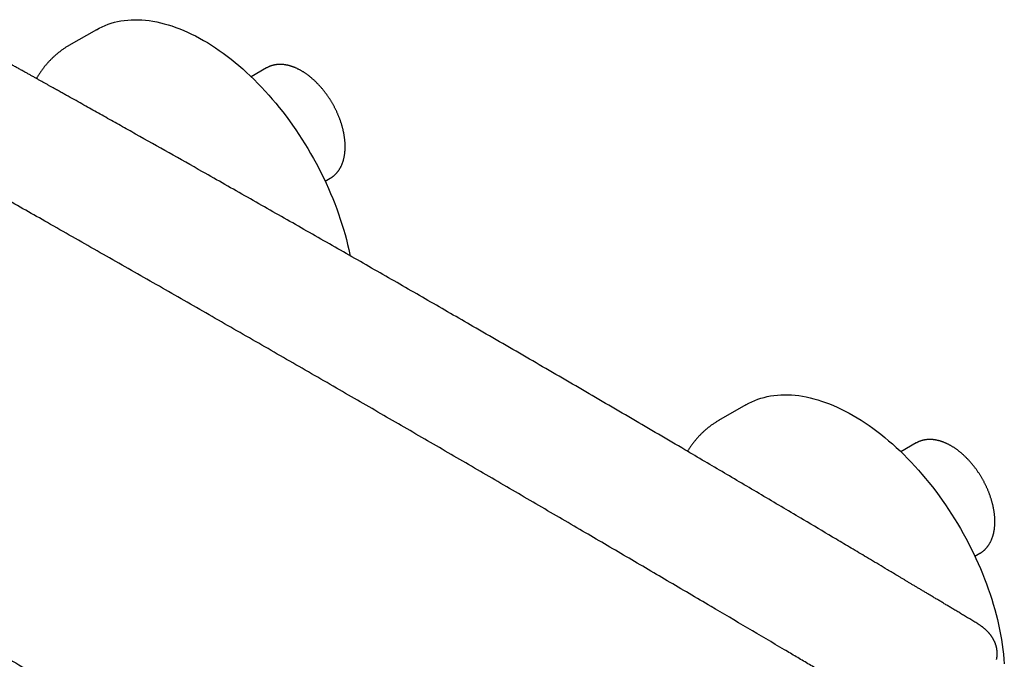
# Model space of a CAD drawing. Header units: millimetres. Extents: x 8 to 804, y 12 to 390.
# Tile 10 of 13: x 640 to 801, y 133 to 238. Entities that reach past the tile are written whole.
import ezdxf

# ---------------------------------------------------------------- set-up
doc = ezdxf.new("R2010")
doc.units = ezdxf.units.MM

msp = doc.modelspace()

# ---------------------------------------------------------------- linework, layer by layer
at = {"color": 7, "linetype": 'Continuous', "lineweight": 30}
for p, q in [((652.34, 235.91), (647.86, 233.33)), ((680.12, 229.67), (677.62, 228.23)), ((689.7, 211.18), (690.52, 211.66)), ((758.4, 174.68), (753.93, 172.1)), ((786.19, 168.44), (783.69, 167)), ((795.76, 149.95), (796.58, 150.43)), ((799.31, 133.12), (799.31, 133.13))]:
    msp.add_line(p, q, dxfattribs=at)
at = {"color": 7, "linetype": 'Continuous', "lineweight": 30, "flags": 128}
for points in [[(652.34, 235.91), (652.8, 236.17), (653.27, 236.4), (653.76, 236.61), (654.26, 236.8), (654.77, 236.97), (655.29, 237.12), (655.82, 237.25), (656.35, 237.35), (656.9, 237.43), (657.46, 237.49), (658.02, 237.53), (658.6, 237.55), (659.18, 237.55), (659.77, 237.52), (660.36, 237.47), (660.96, 237.4), (661.57, 237.31), (662.19, 237.2), (662.8, 237.06), (663.43, 236.9), (664.06, 236.73), (664.69, 236.53), (665.32, 236.3), (665.96, 236.06), (666.6, 235.8), (667.25, 235.52), (667.89, 235.21), (668.54, 234.89), (669.19, 234.54), (669.83, 234.18), (670.48, 233.8), (671.13, 233.39), (671.78, 232.97), (672.42, 232.53), (673.06, 232.07), (673.71, 231.59), (674.34, 231.1), (674.98, 230.58), (675.61, 230.05), (676.24, 229.51), (676.86, 228.94), (677.48, 228.37), (678.09, 227.77), (678.7, 227.16), (679.3, 226.54), (679.9, 225.9), (680.49, 225.24), (681.07, 224.58), (681.64, 223.9), (682.21, 223.21), (682.76, 222.5), (683.31, 221.79), (683.85, 221.06), (684.38, 220.32), (684.9, 219.58), (685.41, 218.82), (685.91, 218.05), (686.39, 217.28), (686.87, 216.5), (687.33, 215.71), (687.79, 214.91), (688.23, 214.11), (688.65, 213.3), (689.07, 212.48), (689.47, 211.66), (689.86, 210.84), (690.23, 210.01), (690.59, 209.18), (690.94, 208.35), (691.27, 207.52), (691.58, 206.68), (691.88, 205.85), (692.17, 205.01), (692.44, 204.17), (692.7, 203.34), (692.94, 202.5), (693.16, 201.67), (693.37, 200.84), (693.56, 200.02), (693.74, 199.2), (693.78, 199.01)], [(758.4, 174.68), (758.86, 174.94), (759.34, 175.17), (759.83, 175.38), (760.32, 175.57), (760.83, 175.74), (761.35, 175.89), (761.88, 176.02), (762.42, 176.12), (762.97, 176.2), (763.52, 176.26), (764.09, 176.3), (764.66, 176.32), (765.24, 176.32), (765.83, 176.29), (766.43, 176.24), (767.03, 176.17), (767.64, 176.08), (768.25, 175.97), (768.87, 175.83), (769.49, 175.67), (770.12, 175.49), (770.75, 175.29), (771.39, 175.07), (772.03, 174.83), (772.67, 174.57), (773.31, 174.29), (773.96, 173.98), (774.6, 173.66), (775.25, 173.31), (775.9, 172.95), (776.55, 172.57), (777.19, 172.16), (777.84, 171.74), (778.49, 171.3), (779.13, 170.84), (779.77, 170.36), (780.41, 169.87), (781.04, 169.35), (781.68, 168.82), (782.3, 168.28), (782.93, 167.71), (783.55, 167.14), (784.16, 166.54), (784.77, 165.93), (785.37, 165.31), (785.97, 164.67), (786.55, 164.01), (787.13, 163.35), (787.71, 162.67), (788.27, 161.98), (788.83, 161.27), (789.38, 160.56), (789.92, 159.83), (790.45, 159.09), (790.97, 158.35), (791.47, 157.59), (791.97, 156.82), (792.46, 156.05), (792.94, 155.27), (793.4, 154.48), (793.85, 153.68), (794.29, 152.88), (794.72, 152.07), (795.13, 151.25), (795.53, 150.43), (795.92, 149.61), (796.3, 148.78), (796.66, 147.95), (797, 147.12), (797.33, 146.29), (797.65, 145.45), (797.95, 144.61), (798.24, 143.78), (798.51, 142.94), (798.76, 142.11), (799, 141.27), (799.23, 140.44), (799.44, 139.61), (799.63, 138.79), (799.8, 137.97), (799.96, 137.15), (800.11, 136.34), (800.23, 135.53), (800.34, 134.73), (800.44, 133.94), (800.51, 133.15), (800.57, 132.37)]]:
    msp.add_lwpolyline(points, dxfattribs=at)
at = {"color": 7, "linetype": 'Continuous', "lineweight": 30}
for points, knots in [([(796.25, 138.91), (796.03, 139.04), (795.59, 139.31), (794.92, 139.72), (794.26, 140.11), (793.61, 140.5), (792.97, 140.89), (792.35, 141.26), (791.76, 141.61), (791.19, 141.95), (790.63, 142.29), (790.08, 142.62), (789.54, 142.94), (789.01, 143.26), (788.49, 143.57), (787.98, 143.88), (787.48, 144.17), (787, 144.47), (786.52, 144.75), (786.06, 145.02), (785.61, 145.29), (785.17, 145.56), (784.73, 145.82), (784.31, 146.07), (783.89, 146.32), (783.48, 146.57), (782.94, 146.89), (782.28, 147.28), (781.29, 147.88), (780.1, 148.59), (778.75, 149.39), (777.46, 150.16), (776.22, 150.9), (774.98, 151.63), (773.76, 152.36), (771.36, 153.79), (767.22, 156.24), (761.34, 159.73), (754.89, 163.53), (747.71, 167.75), (739.8, 172.39), (731.15, 177.44), (722.5, 182.47), (714.27, 187.23), (706.48, 191.72), (699.13, 195.95), (691.77, 200.16), (684.4, 204.36), (677.03, 208.55), (670.3, 212.37), (664.21, 215.81), (660.17, 218.08), (657.53, 219.56), (656.31, 220.25), (655.1, 220.93), (653.89, 221.61), (652.69, 222.28), (651.5, 222.95), (650.28, 223.63), (649.04, 224.33), (648.09, 224.86), (647.47, 225.2), (647.19, 225.36), (646.9, 225.52), (646.6, 225.69), (646.3, 225.86), (645.99, 226.03), (645.64, 226.23), (645.27, 226.43), (644.87, 226.66), (644.45, 226.89), (644.02, 227.13), (643.58, 227.38), (643.13, 227.63), (642.68, 227.88), (642.22, 228.13), (641.76, 228.4), (641.28, 228.66), (640.78, 228.94), (640.25, 229.23), (639.7, 229.54), (639.14, 229.85), (638.57, 230.17), (637.98, 230.5), (637.39, 230.83), (636.8, 231.15), (636.21, 231.48), (635.61, 231.82), (634.99, 232.16), (634.37, 232.51), (633.73, 232.86), (633.08, 233.22), (632.42, 233.59), (631.74, 233.97), (631.1, 234.32), (630.51, 234.65), (629.95, 234.96), (629.39, 235.27), (628.82, 235.58), (628.44, 235.79), (628.25, 235.89)], [0, 0, 0, 0, 0.004024, 0.008034, 0.012001, 0.015899, 0.019723, 0.023478, 0.026955, 0.030371, 0.033726, 0.037019, 0.040252, 0.043423, 0.046533, 0.049581, 0.052568, 0.055495, 0.058309, 0.061064, 0.06376, 0.066397, 0.069021, 0.071584, 0.074086, 0.076528, 0.078948, 0.083686, 0.088402, 0.096772, 0.105073, 0.11256, 0.119991, 0.127366, 0.134684, 0.141947, 0.170409, 0.208911, 0.247414, 0.285917, 0.337483, 0.38905, 0.440616, 0.492182, 0.535935, 0.579689, 0.623442, 0.667195, 0.710948, 0.754701, 0.787044, 0.819386, 0.826647, 0.833892, 0.841089, 0.848236, 0.855334, 0.862383, 0.869382, 0.877008, 0.884574, 0.886264, 0.887951, 0.889642, 0.891383, 0.893182, 0.895039, 0.896955, 0.899264, 0.901652, 0.90412, 0.906668, 0.909294, 0.912, 0.914625, 0.91732, 0.920085, 0.922921, 0.925828, 0.928988, 0.932228, 0.935547, 0.938945, 0.942423, 0.945981, 0.949407, 0.952905, 0.956473, 0.960112, 0.963821, 0.967601, 0.971452, 0.975373, 0.979365, 0.983427, 0.986671, 0.989961, 0.993288, 0.996639, 1, 1, 1, 1]), ([(647.86, 233.33), (647.84, 233.32), (647.75, 233.27), (647.59, 233.17), (647.38, 233.04), (647.17, 232.91), (646.97, 232.77), (646.77, 232.63), (646.57, 232.48), (646.37, 232.33), (646.17, 232.18), (645.98, 232.02), (645.79, 231.86), (645.6, 231.7), (645.41, 231.53), (645.23, 231.36), (645.05, 231.18), (644.87, 231), (644.69, 230.82), (644.52, 230.63), (644.35, 230.44), (644.18, 230.25), (644.01, 230.05), (643.85, 229.84), (643.69, 229.64), (643.53, 229.43), (643.38, 229.22), (643.22, 229), (643.07, 228.78), (642.93, 228.55), (642.79, 228.33), (642.66, 228.12), (642.59, 228), (642.56, 227.95)], [0, 0, 0, 0, 0.008799, 0.041534, 0.074287, 0.107061, 0.139861, 0.172691, 0.205553, 0.238454, 0.271396, 0.304383, 0.33742, 0.370509, 0.403654, 0.436859, 0.470127, 0.50346, 0.536862, 0.570336, 0.603884, 0.637508, 0.671211, 0.704994, 0.738859, 0.772808, 0.806841, 0.84096, 0.875165, 0.909457, 0.943836, 0.978302, 1, 1, 1, 1]), ([(692.97, 216.83), (692.97, 216.86), (692.97, 216.95), (692.96, 217.11), (692.96, 217.3), (692.95, 217.48), (692.93, 217.67), (692.92, 217.86), (692.89, 218.05), (692.87, 218.24), (692.84, 218.44), (692.81, 218.63), (692.78, 218.82), (692.74, 219.02), (692.71, 219.21), (692.66, 219.41), (692.62, 219.61), (692.57, 219.8), (692.52, 220), (692.46, 220.2), (692.4, 220.4), (692.34, 220.59), (692.28, 220.79), (692.21, 220.99), (692.14, 221.18), (692.07, 221.38), (691.99, 221.58), (691.92, 221.77), (691.83, 221.97), (691.75, 222.16), (691.67, 222.36), (691.58, 222.55), (691.48, 222.75), (691.39, 222.94), (691.29, 223.13), (691.2, 223.32), (691.09, 223.51), (690.99, 223.7), (690.88, 223.88), (690.78, 224.07), (690.66, 224.25), (690.55, 224.43), (690.44, 224.61), (690.32, 224.79), (690.2, 224.97), (690.08, 225.14), (689.96, 225.32), (689.83, 225.49), (689.7, 225.66), (689.57, 225.83), (689.44, 225.99), (689.31, 226.16), (689.18, 226.32), (689.04, 226.48), (688.9, 226.63), (688.76, 226.79), (688.62, 226.94), (688.48, 227.09), (688.34, 227.23), (688.19, 227.38), (688.05, 227.52), (687.9, 227.66), (687.75, 227.79), (687.6, 227.92), (687.45, 228.05), (687.3, 228.18), (687.15, 228.3), (686.99, 228.42), (686.84, 228.54), (686.68, 228.65), (686.53, 228.76), (686.37, 228.86), (686.21, 228.97), (686.06, 229.06), (685.9, 229.16), (685.74, 229.25), (685.58, 229.34), (685.42, 229.42), (685.26, 229.5), (685.1, 229.58), (684.94, 229.65), (684.78, 229.72), (684.62, 229.79), (684.46, 229.85), (684.3, 229.9), (684.14, 229.96), (683.98, 230), (683.82, 230.05), (683.67, 230.09), (683.51, 230.12), (683.35, 230.15), (683.2, 230.18), (683.04, 230.2), (682.89, 230.22), (682.73, 230.23), (682.58, 230.24), (682.43, 230.25), (682.28, 230.25), (682.14, 230.24), (681.99, 230.23), (681.85, 230.22), (681.7, 230.2), (681.56, 230.18), (681.42, 230.16), (681.29, 230.13), (681.15, 230.09), (681.02, 230.06), (680.88, 230.02), (680.75, 229.97), (680.63, 229.92), (680.5, 229.87), (680.38, 229.81), (680.26, 229.75), (680.17, 229.7), (680.13, 229.67), (680.12, 229.67)], [0, 0, 0, 0, 0.004849, 0.013946, 0.02304, 0.032132, 0.041222, 0.050309, 0.059392, 0.068472, 0.077547, 0.086619, 0.095686, 0.104748, 0.113806, 0.12286, 0.131909, 0.140954, 0.149995, 0.159031, 0.168063, 0.177092, 0.186117, 0.195138, 0.204156, 0.213171, 0.222182, 0.231191, 0.240198, 0.249202, 0.258204, 0.267204, 0.276203, 0.2852, 0.294196, 0.303191, 0.312185, 0.321179, 0.330172, 0.339166, 0.348159, 0.357153, 0.366148, 0.375143, 0.38414, 0.393138, 0.402137, 0.411138, 0.420142, 0.429147, 0.438155, 0.447166, 0.456179, 0.465196, 0.474216, 0.483239, 0.492266, 0.501298, 0.510333, 0.519373, 0.528417, 0.537466, 0.546519, 0.555577, 0.56464, 0.573709, 0.582782, 0.59186, 0.600942, 0.61003, 0.619122, 0.628218, 0.637318, 0.646422, 0.655529, 0.664638, 0.673749, 0.682861, 0.691972, 0.701082, 0.710189, 0.719292, 0.728389, 0.737479, 0.74656, 0.755629, 0.764685, 0.773725, 0.782748, 0.79175, 0.80073, 0.809685, 0.818613, 0.827512, 0.83638, 0.845216, 0.854017, 0.862783, 0.871513, 0.880206, 0.888863, 0.897482, 0.906066, 0.914616, 0.923131, 0.931616, 0.94007, 0.948498, 0.9569, 0.965282, 0.973645, 0.981992, 0.990329, 0.998657, 1, 1, 1, 1]), ([(783.51, 123.52), (783.33, 123.63), (782.96, 123.84), (782.43, 124.16), (781.9, 124.47), (781.39, 124.78), (780.89, 125.07), (780.41, 125.36), (779.95, 125.63), (779.52, 125.89), (779.09, 126.14), (778.68, 126.39), (778.27, 126.63), (777.88, 126.86), (777.5, 127.09), (777.13, 127.31), (776.77, 127.52), (776.43, 127.73), (776.09, 127.92), (775.77, 128.11), (775.46, 128.3), (775.16, 128.47), (774.87, 128.65), (774.59, 128.81), (774.32, 128.97), (774.06, 129.13), (773.81, 129.28), (773.58, 129.41), (773.35, 129.55), (773.13, 129.68), (772.73, 129.92), (772.13, 130.27), (771.29, 130.77), (770.4, 131.3), (769.47, 131.85), (768.52, 132.41), (767.56, 132.98), (766.6, 133.54), (765.65, 134.11), (763.01, 135.67), (758.69, 138.22), (752.31, 141.98), (745.56, 145.95), (738.42, 150.14), (731.11, 154.42), (723.63, 158.79), (715.99, 163.24), (708.34, 167.69), (700.69, 172.12), (692.89, 176.63), (684.93, 181.22), (676.82, 185.88), (668.71, 190.54), (660.6, 195.18), (652.48, 199.8), (644.7, 204.23), (637.24, 208.47), (630.1, 212.51), (624.35, 215.75), (620.8, 217.76), (619.43, 218.53), (618.86, 218.85), (618.29, 219.17), (617.74, 219.48), (617.2, 219.78), (616.66, 220.08), (616.14, 220.38), (615.64, 220.66), (615.18, 220.92), (614.82, 221.12), (614.56, 221.26), (614.39, 221.36), (614.22, 221.46), (614.03, 221.57), (613.82, 221.68), (613.61, 221.8), (613.38, 221.93), (613.14, 222.07), (612.89, 222.21), (612.64, 222.35), (612.38, 222.49), (612.12, 222.64), (611.84, 222.79), (611.56, 222.95), (611.26, 223.12), (610.94, 223.3), (610.59, 223.5), (610.24, 223.7), (609.87, 223.9), (609.49, 224.12), (609.1, 224.33), (608.7, 224.56), (608.28, 224.79), (607.86, 225.03), (607.42, 225.28), (606.98, 225.53), (606.52, 225.78), (606.05, 226.05), (605.57, 226.32), (605.07, 226.59), (604.56, 226.88), (604.03, 227.18), (603.48, 227.49), (602.91, 227.8), (602.34, 228.13), (601.75, 228.46), (601.35, 228.68), (601.15, 228.79)], [0, 0, 0, 0, 0.003014, 0.00596, 0.008837, 0.011645, 0.014385, 0.017056, 0.019512, 0.021907, 0.024241, 0.026514, 0.028726, 0.030877, 0.032967, 0.034996, 0.036964, 0.038871, 0.040685, 0.04244, 0.044137, 0.045774, 0.047381, 0.048927, 0.050411, 0.051835, 0.053198, 0.054478, 0.055698, 0.056896, 0.058096, 0.062408, 0.066758, 0.071852, 0.076997, 0.082194, 0.087442, 0.092702, 0.097963, 0.103224, 0.136102, 0.168981, 0.208123, 0.247265, 0.286406, 0.328344, 0.370281, 0.412219, 0.454156, 0.496094, 0.540573, 0.585052, 0.629531, 0.67401, 0.71849, 0.762969, 0.80211, 0.841252, 0.880394, 0.896597, 0.899775, 0.90291, 0.905995, 0.909028, 0.91201, 0.91494, 0.91782, 0.920649, 0.923095, 0.925502, 0.926437, 0.927366, 0.928324, 0.929331, 0.930471, 0.931667, 0.93292, 0.934228, 0.935592, 0.937012, 0.938403, 0.939843, 0.941332, 0.942872, 0.944461, 0.946294, 0.948188, 0.950145, 0.952163, 0.954244, 0.956386, 0.958591, 0.960857, 0.963185, 0.965576, 0.968028, 0.970542, 0.973118, 0.975756, 0.978457, 0.981219, 0.984179, 0.987207, 0.990303, 0.993468, 0.9967, 1, 1, 1, 1]), ([(690.52, 211.66), (690.53, 211.66), (690.57, 211.69), (690.66, 211.74), (690.77, 211.82), (690.88, 211.89), (690.99, 211.98), (691.1, 212.06), (691.2, 212.15), (691.3, 212.24), (691.4, 212.34), (691.5, 212.44), (691.59, 212.54), (691.68, 212.65), (691.77, 212.76), (691.86, 212.87), (691.94, 212.99), (692.02, 213.11), (692.09, 213.24), (692.17, 213.36), (692.24, 213.49), (692.31, 213.63), (692.37, 213.77), (692.43, 213.91), (692.49, 214.05), (692.54, 214.2), (692.6, 214.35), (692.65, 214.5), (692.69, 214.65), (692.73, 214.81), (692.77, 214.97), (692.81, 215.13), (692.84, 215.3), (692.86, 215.47), (692.89, 215.64), (692.91, 215.81), (692.93, 215.98), (692.94, 216.16), (692.95, 216.34), (692.96, 216.52), (692.97, 216.68), (692.97, 216.78), (692.97, 216.83)], [0, 0, 0, 0, 0.005391, 0.029865, 0.054338, 0.078821, 0.103323, 0.127854, 0.152426, 0.177048, 0.201729, 0.226477, 0.251302, 0.276208, 0.301204, 0.326294, 0.351482, 0.376772, 0.402166, 0.427665, 0.453269, 0.478977, 0.504786, 0.530695, 0.556699, 0.582793, 0.608973, 0.635232, 0.661565, 0.687965, 0.714425, 0.740939, 0.767501, 0.794105, 0.820744, 0.847412, 0.874105, 0.900817, 0.927543, 0.95428, 0.981024, 1, 1, 1, 1]), ([(564.94, 176.49), (565.02, 176.44), (565.56, 176.12), (567.52, 174.93), (570.83, 172.94), (575.12, 170.37), (579.41, 167.8), (583.7, 165.23), (587.99, 162.67), (592.29, 160.11), (596.59, 157.56), (600.89, 155.01), (605.2, 152.46), (609.5, 149.91), (613.81, 147.37), (618.12, 144.84), (622.44, 142.31), (626.75, 139.78), (631.07, 137.25), (635.39, 134.73), (639.71, 132.21), (644.04, 129.7), (648.36, 127.19), (652.69, 124.68), (657.02, 122.18), (661.36, 119.68), (665.69, 117.19), (670.03, 114.7), (674.37, 112.21), (678.71, 109.73), (683.06, 107.25), (687.41, 104.78), (691.75, 102.31), (696.11, 99.84), (700.46, 97.38), (704.81, 94.92), (709.17, 92.46), (713.53, 90.01), (717.89, 87.56), (722.26, 85.12), (726.62, 82.68), (730.99, 80.24), (735.36, 77.81), (739.73, 75.38), (744.03, 73), (746.86, 71.43), (748.24, 70.67)], [0, 0, 0, 0, 0.0014388, 0.0088621, 0.0324905, 0.0561191, 0.0797478, 0.1033767, 0.1270058, 0.150635, 0.1742644, 0.1978939, 0.2215235, 0.2451532, 0.2687831, 0.292413, 0.316043, 0.3396731, 0.3633033, 0.3869335, 0.4105637, 0.434194, 0.4578244, 0.4814547, 0.5050851, 0.5287155, 0.5523458, 0.5759762, 0.5996065, 0.6232368, 0.646867, 0.6704972, 0.6941273, 0.7177573, 0.7413873, 0.7650171, 0.7886469, 0.8122765, 0.8359061, 0.8595355, 0.8831647, 0.9067938, 0.9304228, 0.9540516, 0.9776802, 1, 1, 1, 1]), ([(753.93, 172.1), (753.91, 172.09), (753.82, 172.04), (753.66, 171.94), (753.45, 171.81), (753.24, 171.68), (753.04, 171.54), (752.83, 171.4), (752.63, 171.25), (752.43, 171.1), (752.24, 170.95), (752.04, 170.79), (751.85, 170.63), (751.66, 170.47), (751.48, 170.3), (751.29, 170.13), (751.11, 169.95), (750.93, 169.77), (750.76, 169.59), (750.58, 169.4), (750.41, 169.21), (750.24, 169.01), (750.08, 168.82), (749.92, 168.61), (749.75, 168.41), (749.6, 168.2), (749.44, 167.99), (749.29, 167.77), (749.14, 167.55), (748.99, 167.32), (748.9, 167.17), (748.85, 167.09), (748.85, 167.09)], [0, 0, 0, 0, 0.009308, 0.043935, 0.078581, 0.11325, 0.147945, 0.182672, 0.217434, 0.252237, 0.287083, 0.321977, 0.356923, 0.391924, 0.426985, 0.462109, 0.4973, 0.53256, 0.567893, 0.603302, 0.638789, 0.674356, 0.710007, 0.745743, 0.781565, 0.817476, 0.853476, 0.889567, 0.92575, 0.962024, 0.99839, 1, 1, 1, 1]), ([(799.03, 155.6), (799.03, 155.63), (799.03, 155.72), (799.03, 155.88), (799.02, 156.06), (799.01, 156.25), (799, 156.44), (798.98, 156.63), (798.96, 156.82), (798.94, 157.01), (798.91, 157.21), (798.88, 157.4), (798.85, 157.59), (798.81, 157.79), (798.77, 157.98), (798.73, 158.18), (798.68, 158.38), (798.63, 158.57), (798.58, 158.77), (798.53, 158.97), (798.47, 159.16), (798.41, 159.36), (798.34, 159.56), (798.28, 159.76), (798.21, 159.95), (798.14, 160.15), (798.06, 160.35), (797.98, 160.54), (797.9, 160.74), (797.82, 160.93), (797.73, 161.13), (797.64, 161.32), (797.55, 161.51), (797.46, 161.71), (797.36, 161.9), (797.26, 162.09), (797.16, 162.28), (797.06, 162.46), (796.95, 162.65), (796.84, 162.84), (796.73, 163.02), (796.62, 163.2), (796.5, 163.38), (796.39, 163.56), (796.27, 163.74), (796.15, 163.91), (796.02, 164.09), (795.9, 164.26), (795.77, 164.43), (795.64, 164.6), (795.51, 164.76), (795.38, 164.93), (795.24, 165.09), (795.11, 165.25), (794.97, 165.4), (794.83, 165.56), (794.69, 165.71), (794.55, 165.86), (794.4, 166), (794.26, 166.15), (794.11, 166.29), (793.97, 166.42), (793.82, 166.56), (793.67, 166.69), (793.52, 166.82), (793.37, 166.95), (793.21, 167.07), (793.06, 167.19), (792.91, 167.3), (792.75, 167.42), (792.59, 167.53), (792.44, 167.63), (792.28, 167.74), (792.12, 167.83), (791.96, 167.93), (791.81, 168.02), (791.65, 168.11), (791.49, 168.19), (791.33, 168.27), (791.17, 168.35), (791.01, 168.42), (790.85, 168.49), (790.69, 168.56), (790.53, 168.62), (790.37, 168.67), (790.21, 168.72), (790.05, 168.77), (789.89, 168.82), (789.73, 168.86), (789.57, 168.89), (789.42, 168.92), (789.26, 168.95), (789.11, 168.97), (788.95, 168.99), (788.8, 169), (788.65, 169.01), (788.5, 169.01), (788.35, 169.02), (788.2, 169.01), (788.06, 169), (787.91, 168.99), (787.77, 168.97), (787.63, 168.95), (787.49, 168.93), (787.35, 168.9), (787.22, 168.86), (787.08, 168.83), (786.95, 168.78), (786.82, 168.74), (786.69, 168.69), (786.57, 168.64), (786.44, 168.58), (786.32, 168.52), (786.24, 168.47), (786.19, 168.44), (786.19, 168.44)], [0, 0, 0, 0, 0.004849, 0.013946, 0.02304, 0.032132, 0.041222, 0.050309, 0.059392, 0.068472, 0.077547, 0.086619, 0.095686, 0.104748, 0.113806, 0.12286, 0.131909, 0.140954, 0.149995, 0.159031, 0.168063, 0.177092, 0.186117, 0.195138, 0.204156, 0.213171, 0.222182, 0.231191, 0.240198, 0.249202, 0.258204, 0.267204, 0.276203, 0.2852, 0.294196, 0.303191, 0.312185, 0.321179, 0.330172, 0.339166, 0.348159, 0.357153, 0.366148, 0.375143, 0.38414, 0.393138, 0.402137, 0.411138, 0.420142, 0.429147, 0.438155, 0.447166, 0.456179, 0.465196, 0.474216, 0.483239, 0.492266, 0.501298, 0.510333, 0.519373, 0.528417, 0.537466, 0.546519, 0.555577, 0.56464, 0.573709, 0.582782, 0.59186, 0.600942, 0.61003, 0.619122, 0.628218, 0.637318, 0.646422, 0.655529, 0.664638, 0.673749, 0.682861, 0.691972, 0.701082, 0.710189, 0.719292, 0.728389, 0.737479, 0.74656, 0.755629, 0.764685, 0.773725, 0.782748, 0.79175, 0.80073, 0.809685, 0.818613, 0.827512, 0.83638, 0.845216, 0.854017, 0.862783, 0.871513, 0.880206, 0.888863, 0.897482, 0.906066, 0.914616, 0.923131, 0.931616, 0.94007, 0.948498, 0.9569, 0.965282, 0.973645, 0.981992, 0.990329, 0.998657, 1, 1, 1, 1]), ([(796.58, 150.43), (796.59, 150.43), (796.64, 150.46), (796.73, 150.51), (796.84, 150.59), (796.95, 150.66), (797.06, 150.74), (797.17, 150.83), (797.27, 150.92), (797.37, 151.01), (797.47, 151.11), (797.56, 151.21), (797.66, 151.31), (797.75, 151.42), (797.84, 151.53), (797.92, 151.64), (798, 151.76), (798.08, 151.88), (798.16, 152.01), (798.23, 152.13), (798.3, 152.26), (798.37, 152.4), (798.44, 152.54), (798.5, 152.68), (798.56, 152.82), (798.61, 152.97), (798.66, 153.12), (798.71, 153.27), (798.76, 153.42), (798.8, 153.58), (798.84, 153.74), (798.87, 153.9), (798.9, 154.07), (798.93, 154.24), (798.96, 154.41), (798.98, 154.58), (798.99, 154.75), (799.01, 154.93), (799.02, 155.11), (799.03, 155.29), (799.03, 155.45), (799.03, 155.55), (799.03, 155.6)], [0, 0, 0, 0, 0.005391, 0.029865, 0.054338, 0.078821, 0.103323, 0.127854, 0.152426, 0.177048, 0.201729, 0.226477, 0.251302, 0.276208, 0.301204, 0.326294, 0.351482, 0.376772, 0.402166, 0.427665, 0.453269, 0.478977, 0.504786, 0.530695, 0.556699, 0.582793, 0.608973, 0.635232, 0.661565, 0.687965, 0.714425, 0.740939, 0.767501, 0.794105, 0.820744, 0.847412, 0.874105, 0.900817, 0.927543, 0.95428, 0.981024, 1, 1, 1, 1]), ([(799.31, 133.13), (799.32, 133.14), (799.32, 133.17), (799.33, 133.22), (799.34, 133.26), (799.35, 133.3), (799.36, 133.35), (799.36, 133.39), (799.37, 133.44), (799.37, 133.48), (799.38, 133.52), (799.39, 133.56), (799.39, 133.6), (799.4, 133.66), (799.4, 133.71), (799.4, 133.77), (799.41, 133.82), (799.41, 133.87), (799.41, 133.91), (799.41, 133.95), (799.41, 133.99), (799.41, 134.02), (799.41, 134.07), (799.41, 134.12), (799.41, 134.18), (799.41, 134.25), (799.41, 134.33), (799.4, 134.42), (799.39, 134.51), (799.38, 134.59), (799.37, 134.68), (799.36, 134.76), (799.35, 134.84), (799.34, 134.91), (799.32, 134.98), (799.31, 135.05), (799.29, 135.13), (799.27, 135.21), (799.25, 135.28), (799.23, 135.35), (799.21, 135.42), (799.19, 135.48), (799.17, 135.53), (799.16, 135.57), (799.14, 135.62), (799.12, 135.67), (799.1, 135.74), (799.07, 135.8), (799.05, 135.87), (799.02, 135.93), (798.99, 136.01), (798.95, 136.08), (798.92, 136.14), (798.9, 136.19), (798.87, 136.24), (798.85, 136.29), (798.81, 136.36), (798.77, 136.44), (798.72, 136.51), (798.68, 136.59), (798.64, 136.65), (798.6, 136.71), (798.57, 136.75), (798.55, 136.79), (798.53, 136.81), (798.51, 136.84), (798.5, 136.86), (798.48, 136.88), (798.46, 136.91), (798.43, 136.96), (798.39, 137.01), (798.35, 137.07), (798.29, 137.14), (798.24, 137.21), (798.17, 137.29), (798.1, 137.37), (798.04, 137.44), (797.97, 137.52), (797.91, 137.59), (797.84, 137.65), (797.78, 137.72), (797.7, 137.8), (797.62, 137.87), (797.54, 137.95), (797.46, 138.02), (797.39, 138.09), (797.31, 138.15), (797.25, 138.2), (797.19, 138.25), (797.13, 138.3), (797.08, 138.34), (797.02, 138.39), (796.94, 138.44), (796.86, 138.51), (796.76, 138.57), (796.66, 138.65), (796.53, 138.73), (796.4, 138.82), (796.3, 138.88), (796.25, 138.91)], [0, 0, 0, 0, 0.005168, 0.011922, 0.018101, 0.02524, 0.033042, 0.040429, 0.047307, 0.053675, 0.059534, 0.06676, 0.073863, 0.081734, 0.090309, 0.098922, 0.107125, 0.114918, 0.121949, 0.127941, 0.132896, 0.137375, 0.1446, 0.152979, 0.162518, 0.173438, 0.185839, 0.199448, 0.213341, 0.226738, 0.239318, 0.252609, 0.264653, 0.275546, 0.285932, 0.298024, 0.312008, 0.323635, 0.33486, 0.345682, 0.3561, 0.365688, 0.373934, 0.380017, 0.387202, 0.39635, 0.407236, 0.418072, 0.428469, 0.43843, 0.451411, 0.463409, 0.473698, 0.48219, 0.488536, 0.496927, 0.509204, 0.523159, 0.536405, 0.548942, 0.560772, 0.569243, 0.576663, 0.582998, 0.58825, 0.591617, 0.594799, 0.598944, 0.6041, 0.612123, 0.621781, 0.632508, 0.642792, 0.657889, 0.671689, 0.686561, 0.700709, 0.71433, 0.727061, 0.739288, 0.75201, 0.766389, 0.782425, 0.796186, 0.81034, 0.82375, 0.836391, 0.848266, 0.857576, 0.866355, 0.874754, 0.884559, 0.896281, 0.909921, 0.924536, 0.940853, 0.958869, 0.978585, 1, 1, 1, 1])]:
    msp.add_open_spline(points, degree=3, knots=knots, dxfattribs=at)

doc.saveas('drawing.dxf')
